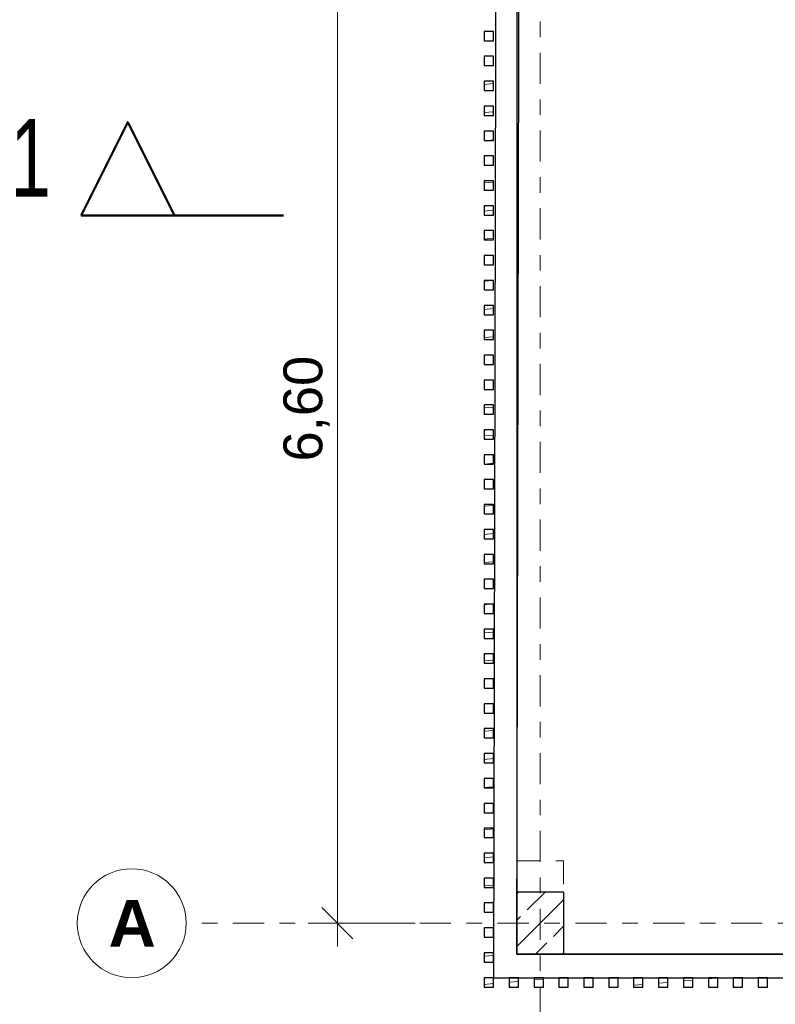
# Model space of a CAD drawing. Header units: metres. Extents: x -3.3 to 34.5, y -5.3 to 16.4.
# Tile 2 of 12: x -3.3 to 1.5, y -0.5 to 5.8. Entities that reach past the tile are written whole.
import ezdxf

# ---------------------------------------------------------------- set-up
doc = ezdxf.new("R2010")
doc.units = ezdxf.units.M
doc.header["$MEASUREMENT"] = 0
doc.set_wipeout_variables(frame=1)
for name, pattern in [('Raster', [0.4, 0.2, -0.1, 0, -0.1]), ('Untersicht', [0.2, 0.15, -0.05]), ('Wipeout_Contour', [1, 0, -1])]:
    doc.linetypes.add(name, pattern=pattern)
for name, color, linetype in [('85 Marker Schnitt.Marker', 7, 'Continuous'), ('Neubau_10 Fassade', 7, 'Continuous'), ('Neubau_10 Stütze', 7, 'Continuous'), ('Neubau_20 Decke Roh', 7, 'Continuous'), ('Neubau_86 Achsraster', 7, 'Continuous'), ('Neubau_93 1_100 Bemaßung', 7, 'Continuous')]:
    doc.layers.add(name, color=color, linetype=linetype)
doc.styles.add('ERSTELLTER_STIL_1', font='GOTHIC.TTF', dxfattribs={"width": 0.7})
doc.styles.add('ERSTELLTER_STIL_2', font='arial.ttf')
doc.styles.add('ERSTELLTER_STIL_3', font='arialbd.ttf')
doc.dimstyles.new('ERSTELLTER_STIL__1', dxfattribs={"dimtxt": 0.25, "dimasz": 0.190285, "dimexe": 0.18, "dimexo": 0.5, "dimgap": 0, "dimtad": 1, "dimzin": 0, "dimdsep": 46, "dimtxsty": 'ERSTELLTER_STIL_2', "dimblk": 'ARROWHEAD_6', "dimblk1": 'ARROWHEAD_6', "dimblk2": 'ARROWHEAD_6', "dimcen": 0.09, "dimclrd": 7, "dimclre": 7, "dimclrt": 7, "dimazin": 0, "dimtfac": 1, "dimtdec": 4, "dimtmove": 0, "dimatfit": 3, "dimfxl": 1, "dimtolj": 1, "dimtzin": 0, "dimarcsym": 0})
doc.dimstyles.new('ERSTELLTER_STIL__2', dxfattribs={"dimtxt": 0.25, "dimasz": 0.190285, "dimexe": 0.18, "dimexo": 0.5, "dimgap": 0, "dimtad": 1, "dimtih": 1, "dimtoh": 1, "dimzin": 0, "dimdsep": 46, "dimtxsty": 'ERSTELLTER_STIL_2', "dimblk": 'ARROWHEAD_6', "dimblk1": 'ARROWHEAD_6', "dimblk2": 'ARROWHEAD_6', "dimcen": 0.09, "dimclrd": 7, "dimclre": 7, "dimclrt": 7, "dimazin": 0, "dimtfac": 1, "dimtdec": 4, "dimtmove": 0, "dimatfit": 3, "dimfxl": 1, "dimtolj": 1, "dimtzin": 0, "dimarcsym": 0})
doc.dimstyles.new('ERSTELLTER_STIL__3', dxfattribs={"dimtxt": 0.25, "dimasz": 0.190285, "dimexe": 0.18, "dimexo": 0.5, "dimgap": 0, "dimtad": 1, "dimtih": 1, "dimtoh": 1, "dimzin": 0, "dimdsep": 46, "dimtxsty": 'ERSTELLTER_STIL_1', "dimblk": 'ARROWHEAD_6', "dimblk1": 'ARROWHEAD_6', "dimblk2": 'ARROWHEAD_6', "dimcen": 0.09, "dimclrd": 7, "dimclre": 7, "dimclrt": 7, "dimazin": 0, "dimtfac": 1, "dimtdec": 4, "dimtmove": 0, "dimatfit": 3, "dimfxl": 1, "dimtolj": 1, "dimtzin": 0, "dimarcsym": 0})
pattern_1 = [(5, (0, 0), (-0.007844, 0.0896575), [])]

# ---------------------------------------------------------------- blocks, each defined once
blk = doc.blocks.new('*D3')
at = {"layer": 'Neubau_93 1_100 Bemaßung', "color": 7, "linetype": 'Continuous', "lineweight": 13, "transparency": 16777216}
for p, q in [((-1.2034, 6.4998), (-1.4037, 6.7001)), ((-1.4913, 6.6), (-0.8036, 6.6)), ((-1.4037, 0.1001), (-1.2034, -0.1002)), ((-1.4913, 0), (-0.8036, 0)), ((-1.3036, 0), (-1.3036, -0.1502))]:
    blk.add_line(p, q, dxfattribs=at)
at = {"color": 254, "linetype": 'Wipeout_Contour', "lineweight": 0, "ltscale": 14.746265, "transparency": 16777216}
blk.add_wipeout([(-1.3036, 2.9164), (-1.3036, 3.6836), (-1.6536, 3.6836), (-1.6536, 2.9164)], dxfattribs=at).dxf.layer = 'Neubau_93 1_100 Bemaßung'
at = {"layer": 'Neubau_93 1_100 Bemaßung', "color": 7, "linetype": 'Continuous', "lineweight": 13, "transparency": 16777216}
blk.add_line((-1.3036, 6.6), (-1.3036, 0), dxfattribs=at)
at = {"layer": 'Neubau_93 1_100 Bemaßung', "color": 7, "lineweight": 13, "transparency": 16777216, "insert": (-1.3536, 2.9664), "char_height": 0.25, "attachment_point": 7, "rotation": 90, "style": 'ERSTELLTER_STIL_2'}
blk.add_mtext('\\A1;6,60', dxfattribs=at)
blk = doc.blocks.new('ARROWHEAD_6')
at = {"color": 0, "linetype": 'Continuous', "lineweight": 0}
for p, q in [((-0.5, -0.5), (0.5, 0.5)), ((0, 0), (-1, 0))]:
    blk.add_line(p, q, dxfattribs=at)
blk = doc.blocks.new('*D4')
at = {"layer": 'Neubau_93 1_100 Bemaßung', "color": 7, "linetype": 'Continuous', "lineweight": 13, "transparency": 16777216}
for p, q in [((0, 14.1237), (0, 14.8115)), ((5.6, 14.1237), (5.6, 14.8115)), ((0.1001, 14.7239), (-0.1002, 14.5236)), ((5.7001, 14.7239), (5.4998, 14.5236)), ((-0.1502, 14.6237), (0, 14.6237))]:
    blk.add_line(p, q, dxfattribs=at)
at = {"color": 254, "linetype": 'Wipeout_Contour', "lineweight": 0, "ltscale": 60.283854, "transparency": 16777216}
blk.add_wipeout([(2.4164, 14.6237), (3.1836, 14.6237), (3.1836, 14.9737), (2.4164, 14.9737)], dxfattribs=at).dxf.layer = 'Neubau_93 1_100 Bemaßung'
at = {"layer": 'Neubau_93 1_100 Bemaßung', "color": 7, "linetype": 'Continuous', "lineweight": 13, "transparency": 16777216}
blk.add_line((0, 14.6237), (5.6, 14.6237), dxfattribs=at)
at = {"layer": 'Neubau_93 1_100 Bemaßung', "color": 7, "lineweight": 13, "transparency": 16777216, "insert": (2.4664, 14.6737), "char_height": 0.25, "attachment_point": 7, "style": 'ERSTELLTER_STIL_2'}
blk.add_mtext('\\A1;5,60', dxfattribs=at)
blk = doc.blocks.new('*D16')
at = {"layer": 'Neubau_93 1_100 Bemaßung', "color": 7, "linetype": 'Continuous', "lineweight": 13, "transparency": 16777216}
for p, q in [((0.15, -1.6052), (0.15, -0.9174)), ((5.45, -1.6052), (5.45, -0.9174)), ((0.2502, -1.3173), (0.0499, -1.5176)), ((5.5502, -1.3173), (5.3499, -1.5176)), ((-0.0002, -1.4174), (0.15, -1.4174)), ((0.15, -1.4174), (5.45, -1.4174))]:
    blk.add_line(p, q, dxfattribs=at)
at = {"layer": 'Neubau_93 1_100 Bemaßung', "color": 7, "lineweight": 13, "transparency": 16777216, "char_height": 0.25, "attachment_point": 7, "style": 'ERSTELLTER_STIL_1'}
for s, insert in [('\\A1;30', (5.076, -1.3738)), ('\\A1;5,30', (2.4235, -1.3971))]:
    blk.add_mtext(s, dxfattribs=dict(at, insert=insert))
blk = doc.blocks.new('*D24')
at = {"layer": 'Neubau_93 1_100 Bemaßung', "color": 7, "linetype": 'Continuous', "lineweight": 13, "transparency": 16777216}
for p, q in [((-0.3003, -1.6052), (-0.3003, -0.9174)), ((-0.15, -1.6052), (-0.15, -0.9174)), ((-0.2002, -1.3173), (-0.4005, -1.5176)), ((-0.0498, -1.3173), (-0.2501, -1.5176)), ((-0.4506, -1.4174), (-0.3003, -1.4174)), ((-0.3003, -1.4174), (-0.15, -1.4174))]:
    blk.add_line(p, q, dxfattribs=at)
at = {"layer": 'Neubau_93 1_100 Bemaßung', "color": 7, "lineweight": 13, "transparency": 16777216, "insert": (-0.6743, -1.3738), "char_height": 0.25, "attachment_point": 7, "style": 'ERSTELLTER_STIL_1'}
blk.add_mtext('\\A1;15', dxfattribs=at)
blk = doc.blocks.new('*D25')
at = {"layer": 'Neubau_93 1_100 Bemaßung', "color": 7, "linetype": 'Continuous', "lineweight": 13, "transparency": 16777216}
for p, q in [((-0.15, -1.6052), (-0.15, -0.9174)), ((0.15, -1.6052), (0.15, -0.9174)), ((-0.0498, -1.3173), (-0.2501, -1.5176)), ((0.0499, -1.5176), (0.2502, -1.3173)), ((-0.15, -1.4174), (0.15, -1.4174)), ((0.15, -1.4174), (0.3002, -1.4174))]:
    blk.add_line(p, q, dxfattribs=at)
at = {"layer": 'Neubau_93 1_100 Bemaßung', "color": 7, "lineweight": 13, "transparency": 16777216, "insert": (0.2502, -1.3738), "char_height": 0.25, "attachment_point": 7, "style": 'ERSTELLTER_STIL_1'}
blk.add_mtext('\\A1;30', dxfattribs=at)

msp = doc.modelspace()

# ---------------------------------------------------------------- hatches: boundary and pattern name
at = {"layer": 'Neubau_10 Fassade', "linetype": 'Continuous', "lineweight": 0, "true_color": 0x000000}
h = msp.add_hatch(dxfattribs=at)
h.set_pattern_fill('HOLZ_VOLLHOLZ_LÄNGSHOLZ', color=18, style=0, pattern_type=2)
h.set_pattern_definition(pattern_1)
h.paths.add_polyline_path([(-0.3603, 5.67), (-0.3003, 5.67), (-0.3003, 5.73), (-0.3603, 5.73)])
h = msp.add_hatch(dxfattribs=at)
h.set_pattern_fill('HOLZ_VOLLHOLZ_LÄNGSHOLZ', color=18, style=0, pattern_type=2)
h.set_pattern_definition(pattern_1)
h.paths.add_polyline_path([(-0.3603, 5.51), (-0.3003, 5.51), (-0.3003, 5.57), (-0.3603, 5.57)])
h = msp.add_hatch(dxfattribs=at)
h.set_pattern_fill('HOLZ_VOLLHOLZ_LÄNGSHOLZ', color=18, style=0, pattern_type=2)
h.set_pattern_definition(pattern_1)
h.paths.add_polyline_path([(-0.3603, 5.35), (-0.3003, 5.35), (-0.3003, 5.41), (-0.3603, 5.41)])
h = msp.add_hatch(dxfattribs=at)
h.set_pattern_fill('HOLZ_VOLLHOLZ_LÄNGSHOLZ', color=18, style=0, pattern_type=2)
h.set_pattern_definition(pattern_1)
h.paths.add_polyline_path([(-0.3603, 5.19), (-0.3003, 5.19), (-0.3003, 5.25), (-0.3603, 5.25)])
h = msp.add_hatch(dxfattribs=at)
h.set_pattern_fill('HOLZ_VOLLHOLZ_LÄNGSHOLZ', color=18, style=0, pattern_type=2)
h.set_pattern_definition(pattern_1)
h.paths.add_polyline_path([(-0.3603, 5.03), (-0.3003, 5.03), (-0.3003, 5.09), (-0.3603, 5.09)])
h = msp.add_hatch(dxfattribs=at)
h.set_pattern_fill('HOLZ_VOLLHOLZ_LÄNGSHOLZ', color=18, style=0, pattern_type=2)
h.set_pattern_definition(pattern_1)
h.paths.add_polyline_path([(-0.3603, 4.87), (-0.3003, 4.87), (-0.3003, 4.93), (-0.3603, 4.93)])
h = msp.add_hatch(dxfattribs=at)
h.set_pattern_fill('HOLZ_VOLLHOLZ_LÄNGSHOLZ', color=18, style=0, pattern_type=2)
h.set_pattern_definition(pattern_1)
h.paths.add_polyline_path([(-0.3603, 4.71), (-0.3003, 4.71), (-0.3003, 4.77), (-0.3603, 4.77)])
h = msp.add_hatch(dxfattribs=at)
h.set_pattern_fill('HOLZ_VOLLHOLZ_LÄNGSHOLZ', color=18, style=0, pattern_type=2)
h.set_pattern_definition(pattern_1)
h.paths.add_polyline_path([(-0.3603, 4.55), (-0.3003, 4.55), (-0.3003, 4.61), (-0.3603, 4.61)])
h = msp.add_hatch(dxfattribs=at)
h.set_pattern_fill('HOLZ_VOLLHOLZ_LÄNGSHOLZ', color=18, style=0, pattern_type=2)
h.set_pattern_definition(pattern_1)
h.paths.add_polyline_path([(-0.3603, 4.39), (-0.3003, 4.39), (-0.3003, 4.45), (-0.3603, 4.45)])
h = msp.add_hatch(dxfattribs=at)
h.set_pattern_fill('HOLZ_VOLLHOLZ_LÄNGSHOLZ', color=18, style=0, pattern_type=2)
h.set_pattern_definition(pattern_1)
h.paths.add_polyline_path([(-0.3603, 4.23), (-0.3003, 4.23), (-0.3003, 4.29), (-0.3603, 4.29)])
h = msp.add_hatch(dxfattribs=at)
h.set_pattern_fill('HOLZ_VOLLHOLZ_LÄNGSHOLZ', color=18, style=0, pattern_type=2)
h.set_pattern_definition(pattern_1)
h.paths.add_polyline_path([(-0.3603, 4.07), (-0.3003, 4.07), (-0.3003, 4.13), (-0.3603, 4.13)])
h = msp.add_hatch(dxfattribs=at)
h.set_pattern_fill('HOLZ_VOLLHOLZ_LÄNGSHOLZ', color=18, style=0, pattern_type=2)
h.set_pattern_definition(pattern_1)
h.paths.add_polyline_path([(-0.3603, 3.91), (-0.3003, 3.91), (-0.3003, 3.97), (-0.3603, 3.97)])
h = msp.add_hatch(dxfattribs=at)
h.set_pattern_fill('HOLZ_VOLLHOLZ_LÄNGSHOLZ', color=18, style=0, pattern_type=2)
h.set_pattern_definition(pattern_1)
h.paths.add_polyline_path([(-0.3603, 3.75), (-0.3003, 3.75), (-0.3003, 3.81), (-0.3603, 3.81)])
h = msp.add_hatch(dxfattribs=at)
h.set_pattern_fill('HOLZ_VOLLHOLZ_LÄNGSHOLZ', color=18, style=0, pattern_type=2)
h.set_pattern_definition(pattern_1)
h.paths.add_polyline_path([(-0.3603, 3.59), (-0.3003, 3.59), (-0.3003, 3.65), (-0.3603, 3.65)])
h = msp.add_hatch(dxfattribs=at)
h.set_pattern_fill('HOLZ_VOLLHOLZ_LÄNGSHOLZ', color=18, style=0, pattern_type=2)
h.set_pattern_definition(pattern_1)
h.paths.add_polyline_path([(-0.3603, 3.43), (-0.3003, 3.43), (-0.3003, 3.49), (-0.3603, 3.49)])
h = msp.add_hatch(dxfattribs=at)
h.set_pattern_fill('HOLZ_VOLLHOLZ_LÄNGSHOLZ', color=18, style=0, pattern_type=2)
h.set_pattern_definition(pattern_1)
h.paths.add_polyline_path([(-0.3603, 3.27), (-0.3003, 3.27), (-0.3003, 3.33), (-0.3603, 3.33)])
h = msp.add_hatch(dxfattribs=at)
h.set_pattern_fill('HOLZ_VOLLHOLZ_LÄNGSHOLZ', color=18, style=0, pattern_type=2)
h.set_pattern_definition(pattern_1)
h.paths.add_polyline_path([(-0.3603, 3.11), (-0.3003, 3.11), (-0.3003, 3.17), (-0.3603, 3.17)])
h = msp.add_hatch(dxfattribs=at)
h.set_pattern_fill('HOLZ_VOLLHOLZ_LÄNGSHOLZ', color=18, style=0, pattern_type=2)
h.set_pattern_definition(pattern_1)
h.paths.add_polyline_path([(-0.3603, 2.95), (-0.3003, 2.95), (-0.3003, 3.01), (-0.3603, 3.01)])
h = msp.add_hatch(dxfattribs=at)
h.set_pattern_fill('HOLZ_VOLLHOLZ_LÄNGSHOLZ', color=18, style=0, pattern_type=2)
h.set_pattern_definition(pattern_1)
h.paths.add_polyline_path([(-0.3603, 2.79), (-0.3003, 2.79), (-0.3003, 2.85), (-0.3603, 2.85)])
h = msp.add_hatch(dxfattribs=at)
h.set_pattern_fill('HOLZ_VOLLHOLZ_LÄNGSHOLZ', color=18, style=0, pattern_type=2)
h.set_pattern_definition(pattern_1)
h.paths.add_polyline_path([(-0.3603, 2.63), (-0.3003, 2.63), (-0.3003, 2.69), (-0.3603, 2.69)])
h = msp.add_hatch(dxfattribs=at)
h.set_pattern_fill('HOLZ_VOLLHOLZ_LÄNGSHOLZ', color=18, style=0, pattern_type=2)
h.set_pattern_definition(pattern_1)
h.paths.add_polyline_path([(-0.3603, 2.47), (-0.3003, 2.47), (-0.3003, 2.53), (-0.3603, 2.53)])
h = msp.add_hatch(dxfattribs=at)
h.set_pattern_fill('HOLZ_VOLLHOLZ_LÄNGSHOLZ', color=18, style=0, pattern_type=2)
h.set_pattern_definition(pattern_1)
h.paths.add_polyline_path([(-0.3603, 2.31), (-0.3003, 2.31), (-0.3003, 2.37), (-0.3603, 2.37)])
h = msp.add_hatch(dxfattribs=at)
h.set_pattern_fill('HOLZ_VOLLHOLZ_LÄNGSHOLZ', color=18, style=0, pattern_type=2)
h.set_pattern_definition(pattern_1)
h.paths.add_polyline_path([(-0.3603, 2.15), (-0.3003, 2.15), (-0.3003, 2.21), (-0.3603, 2.21)])
h = msp.add_hatch(dxfattribs=at)
h.set_pattern_fill('HOLZ_VOLLHOLZ_LÄNGSHOLZ', color=18, style=0, pattern_type=2)
h.set_pattern_definition(pattern_1)
h.paths.add_polyline_path([(-0.3603, 1.99), (-0.3003, 1.99), (-0.3003, 2.05), (-0.3603, 2.05)])
h = msp.add_hatch(dxfattribs=at)
h.set_pattern_fill('HOLZ_VOLLHOLZ_LÄNGSHOLZ', color=18, style=0, pattern_type=2)
h.set_pattern_definition(pattern_1)
h.paths.add_polyline_path([(-0.3603, 1.83), (-0.3003, 1.83), (-0.3003, 1.89), (-0.3603, 1.89)])
h = msp.add_hatch(dxfattribs=at)
h.set_pattern_fill('HOLZ_VOLLHOLZ_LÄNGSHOLZ', color=18, style=0, pattern_type=2)
h.set_pattern_definition(pattern_1)
h.paths.add_polyline_path([(-0.3603, 1.67), (-0.3003, 1.67), (-0.3003, 1.73), (-0.3603, 1.73)])
h = msp.add_hatch(dxfattribs=at)
h.set_pattern_fill('HOLZ_VOLLHOLZ_LÄNGSHOLZ', color=18, style=0, pattern_type=2)
h.set_pattern_definition(pattern_1)
h.paths.add_polyline_path([(-0.3603, 1.51), (-0.3003, 1.51), (-0.3003, 1.57), (-0.3603, 1.57)])
h = msp.add_hatch(dxfattribs=at)
h.set_pattern_fill('HOLZ_VOLLHOLZ_LÄNGSHOLZ', color=18, style=0, pattern_type=2)
h.set_pattern_definition(pattern_1)
h.paths.add_polyline_path([(-0.3603, 1.35), (-0.3003, 1.35), (-0.3003, 1.41), (-0.3603, 1.41)])
h = msp.add_hatch(dxfattribs=at)
h.set_pattern_fill('HOLZ_VOLLHOLZ_LÄNGSHOLZ', color=18, style=0, pattern_type=2)
h.set_pattern_definition(pattern_1)
h.paths.add_polyline_path([(-0.3603, 1.19), (-0.3003, 1.19), (-0.3003, 1.25), (-0.3603, 1.25)])
h = msp.add_hatch(dxfattribs=at)
h.set_pattern_fill('HOLZ_VOLLHOLZ_LÄNGSHOLZ', color=18, style=0, pattern_type=2)
h.set_pattern_definition(pattern_1)
h.paths.add_polyline_path([(-0.3603, 1.03), (-0.3003, 1.03), (-0.3003, 1.09), (-0.3603, 1.09)])
h = msp.add_hatch(dxfattribs=at)
h.set_pattern_fill('HOLZ_VOLLHOLZ_LÄNGSHOLZ', color=18, style=0, pattern_type=2)
h.set_pattern_definition(pattern_1)
h.paths.add_polyline_path([(-0.3603, 0.87), (-0.3003, 0.87), (-0.3003, 0.93), (-0.3603, 0.93)])
h = msp.add_hatch(dxfattribs=at)
h.set_pattern_fill('HOLZ_VOLLHOLZ_LÄNGSHOLZ', color=18, style=0, pattern_type=2)
h.set_pattern_definition(pattern_1)
h.paths.add_polyline_path([(-0.3603, 0.71), (-0.3003, 0.71), (-0.3003, 0.77), (-0.3603, 0.77)])
h = msp.add_hatch(dxfattribs=at)
h.set_pattern_fill('HOLZ_VOLLHOLZ_LÄNGSHOLZ', color=18, style=0, pattern_type=2)
h.set_pattern_definition(pattern_1)
h.paths.add_polyline_path([(-0.3603, 0.55), (-0.3003, 0.55), (-0.3003, 0.61), (-0.3603, 0.61)])
h = msp.add_hatch(dxfattribs=at)
h.set_pattern_fill('HOLZ_VOLLHOLZ_LÄNGSHOLZ', color=18, style=0, pattern_type=2)
h.set_pattern_definition(pattern_1)
h.paths.add_polyline_path([(-0.3603, 0.39), (-0.3003, 0.39), (-0.3003, 0.45), (-0.3603, 0.45)])
h = msp.add_hatch(dxfattribs=at)
h.set_pattern_fill('HOLZ_VOLLHOLZ_LÄNGSHOLZ', color=18, style=0, pattern_type=2)
h.set_pattern_definition(pattern_1)
h.paths.add_polyline_path([(-0.3603, 0.23), (-0.3003, 0.23), (-0.3003, 0.29), (-0.3603, 0.29)])
h = msp.add_hatch(dxfattribs=at)
h.set_pattern_fill('HOLZ_VOLLHOLZ_LÄNGSHOLZ', color=18, style=0, pattern_type=2)
h.set_pattern_definition(pattern_1)
h.paths.add_polyline_path([(-0.3603, 0.07), (-0.3003, 0.07), (-0.3003, 0.13), (-0.3603, 0.13)])
h = msp.add_hatch(dxfattribs=at)
h.set_pattern_fill('HOLZ_VOLLHOLZ_LÄNGSHOLZ', color=18, style=0, pattern_type=2)
h.set_pattern_definition(pattern_1)
h.paths.add_polyline_path([(-0.3603, -0.09), (-0.3003, -0.09), (-0.3003, -0.03), (-0.3603, -0.03)])
h = msp.add_hatch(dxfattribs=at)
h.set_pattern_fill('HOLZ_VOLLHOLZ_LÄNGSHOLZ', color=18, style=0, pattern_type=2)
h.set_pattern_definition(pattern_1)
h.paths.add_polyline_path([(-0.3603, -0.25), (-0.3003, -0.25), (-0.3003, -0.19), (-0.3603, -0.19)])
h = msp.add_hatch(dxfattribs=at)
h.set_pattern_fill('HOLZ_VOLLHOLZ_LÄNGSHOLZ', color=18, style=0, pattern_type=2)
h.set_pattern_definition(pattern_1)
h.paths.add_polyline_path([(-0.3603, -0.41), (-0.3003, -0.41), (-0.3003, -0.35), (-0.3603, -0.35)])
h = msp.add_hatch(dxfattribs=at)
h.set_pattern_fill('HOLZ_VOLLHOLZ_LÄNGSHOLZ', color=18, style=0, pattern_type=2)
h.set_pattern_definition(pattern_1)
h.paths.add_polyline_path([(-0.2003, -0.41), (-0.1403, -0.41), (-0.1403, -0.35), (-0.2003, -0.35)])
h = msp.add_hatch(dxfattribs=at)
h.set_pattern_fill('HOLZ_VOLLHOLZ_LÄNGSHOLZ', color=18, style=0, pattern_type=2)
h.set_pattern_definition(pattern_1)
h.paths.add_polyline_path([(-0.0403, -0.41), (0.0197, -0.41), (0.0197, -0.35), (-0.0403, -0.35)])
h = msp.add_hatch(dxfattribs=at)
h.set_pattern_fill('HOLZ_VOLLHOLZ_LÄNGSHOLZ', color=18, style=0, pattern_type=2)
h.set_pattern_definition(pattern_1)
h.paths.add_polyline_path([(0.1197, -0.41), (0.1797, -0.41), (0.1797, -0.35), (0.1197, -0.35)])
h = msp.add_hatch(dxfattribs=at)
h.set_pattern_fill('HOLZ_VOLLHOLZ_LÄNGSHOLZ', color=18, style=0, pattern_type=2)
h.set_pattern_definition(pattern_1)
h.paths.add_polyline_path([(0.2797, -0.41), (0.3397, -0.41), (0.3397, -0.35), (0.2797, -0.35)])
h = msp.add_hatch(dxfattribs=at)
h.set_pattern_fill('HOLZ_VOLLHOLZ_LÄNGSHOLZ', color=18, style=0, pattern_type=2)
h.set_pattern_definition(pattern_1)
h.paths.add_polyline_path([(0.4397, -0.41), (0.4997, -0.41), (0.4997, -0.35), (0.4397, -0.35)])
h = msp.add_hatch(dxfattribs=at)
h.set_pattern_fill('HOLZ_VOLLHOLZ_LÄNGSHOLZ', color=18, style=0, pattern_type=2)
h.set_pattern_definition(pattern_1)
h.paths.add_polyline_path([(0.5997, -0.41), (0.6597, -0.41), (0.6597, -0.35), (0.5997, -0.35)])
h = msp.add_hatch(dxfattribs=at)
h.set_pattern_fill('HOLZ_VOLLHOLZ_LÄNGSHOLZ', color=18, style=0, pattern_type=2)
h.set_pattern_definition(pattern_1)
h.paths.add_polyline_path([(0.7597, -0.41), (0.8197, -0.41), (0.8197, -0.35), (0.7597, -0.35)])
h = msp.add_hatch(dxfattribs=at)
h.set_pattern_fill('HOLZ_VOLLHOLZ_LÄNGSHOLZ', color=18, style=0, pattern_type=2)
h.set_pattern_definition(pattern_1)
h.paths.add_polyline_path([(0.9197, -0.41), (0.9797, -0.41), (0.9797, -0.35), (0.9197, -0.35)])
h = msp.add_hatch(dxfattribs=at)
h.set_pattern_fill('HOLZ_VOLLHOLZ_LÄNGSHOLZ', color=18, style=0, pattern_type=2)
h.set_pattern_definition(pattern_1)
h.paths.add_polyline_path([(1.0797, -0.41), (1.1397, -0.41), (1.1397, -0.35), (1.0797, -0.35)])
h = msp.add_hatch(dxfattribs=at)
h.set_pattern_fill('HOLZ_VOLLHOLZ_LÄNGSHOLZ', color=18, style=0, pattern_type=2)
h.set_pattern_definition(pattern_1)
h.paths.add_polyline_path([(1.2397, -0.41), (1.2997, -0.41), (1.2997, -0.35), (1.2397, -0.35)])
h = msp.add_hatch(dxfattribs=at)
h.set_pattern_fill('HOLZ_VOLLHOLZ_LÄNGSHOLZ', color=18, style=0, pattern_type=2)
h.set_pattern_definition(pattern_1)
h.paths.add_polyline_path([(1.3997, -0.41), (1.4597, -0.41), (1.4597, -0.35), (1.3997, -0.35)])
at = {"layer": 'Neubau_10 Stütze', "linetype": 'Continuous', "lineweight": 0, "true_color": 0x000000}
h = msp.add_hatch(dxfattribs=at)
h.set_pattern_fill('BETON_STAHLBETON', color=18, style=0, pattern_type=2)
h.set_pattern_definition([(45, (0, 0), (-0.1697, 0.1697), []), (45, (-0.08485, 0.08485), (-0.1697, 0.1697), [0.18, -0.06])])
h.paths.add_polyline_path([(0.15, -0.2), (0.15, 0.2), (-0.15, 0.2), (-0.15, -0.2)])

# ---------------------------------------------------------------- linework, layer by layer
at = {"layer": 'Neubau_10 Fassade', "color": 7, "linetype": 'Continuous', "lineweight": 25, "flags": 128}
for points in [[(-0.2702, 13.55), (-0.3003, -0.35)], [(-0.15, -0.2), (-0.1205, 13.4)], [(11.995, -0.2), (-0.15, -0.2)], [(-0.3003, -0.35), (-0.1503, -0.35)], [(-0.1503, -0.35), (11.995, -0.35)]]:
    msp.add_lwpolyline(points, dxfattribs=at)
for points in [[(-0.3603, 5.67), (-0.3003, 5.67), (-0.3003, 5.73), (-0.3603, 5.73)], [(-0.3603, 5.51), (-0.3003, 5.51), (-0.3003, 5.57), (-0.3603, 5.57)], [(-0.3603, 5.35), (-0.3003, 5.35), (-0.3003, 5.41), (-0.3603, 5.41)], [(-0.3603, 5.19), (-0.3003, 5.19), (-0.3003, 5.25), (-0.3603, 5.25)], [(-0.3603, 5.03), (-0.3003, 5.03), (-0.3003, 5.09), (-0.3603, 5.09)], [(-0.3603, 4.87), (-0.3003, 4.87), (-0.3003, 4.93), (-0.3603, 4.93)], [(-0.3603, 4.71), (-0.3003, 4.71), (-0.3003, 4.77), (-0.3603, 4.77)], [(-0.3603, 4.55), (-0.3003, 4.55), (-0.3003, 4.61), (-0.3603, 4.61)], [(-0.3603, 4.39), (-0.3003, 4.39), (-0.3003, 4.45), (-0.3603, 4.45)], [(-0.3603, 4.23), (-0.3003, 4.23), (-0.3003, 4.29), (-0.3603, 4.29)], [(-0.3603, 4.07), (-0.3003, 4.07), (-0.3003, 4.13), (-0.3603, 4.13)], [(-0.3603, 3.91), (-0.3003, 3.91), (-0.3003, 3.97), (-0.3603, 3.97)], [(-0.3603, 3.75), (-0.3003, 3.75), (-0.3003, 3.81), (-0.3603, 3.81)], [(-0.3603, 3.59), (-0.3003, 3.59), (-0.3003, 3.65), (-0.3603, 3.65)], [(-0.3603, 3.43), (-0.3003, 3.43), (-0.3003, 3.49), (-0.3603, 3.49)], [(-0.3603, 3.27), (-0.3003, 3.27), (-0.3003, 3.33), (-0.3603, 3.33)], [(-0.3603, 3.11), (-0.3003, 3.11), (-0.3003, 3.17), (-0.3603, 3.17)], [(-0.3603, 2.95), (-0.3003, 2.95), (-0.3003, 3.01), (-0.3603, 3.01)], [(-0.3603, 2.79), (-0.3003, 2.79), (-0.3003, 2.85), (-0.3603, 2.85)], [(-0.3603, 2.63), (-0.3003, 2.63), (-0.3003, 2.69), (-0.3603, 2.69)], [(-0.3603, 2.47), (-0.3003, 2.47), (-0.3003, 2.53), (-0.3603, 2.53)], [(-0.3603, 2.31), (-0.3003, 2.31), (-0.3003, 2.37), (-0.3603, 2.37)], [(-0.3603, 2.15), (-0.3003, 2.15), (-0.3003, 2.21), (-0.3603, 2.21)], [(-0.3603, 1.99), (-0.3003, 1.99), (-0.3003, 2.05), (-0.3603, 2.05)], [(-0.3603, 1.83), (-0.3003, 1.83), (-0.3003, 1.89), (-0.3603, 1.89)], [(-0.3603, 1.67), (-0.3003, 1.67), (-0.3003, 1.73), (-0.3603, 1.73)], [(-0.3603, 1.51), (-0.3003, 1.51), (-0.3003, 1.57), (-0.3603, 1.57)], [(-0.3603, 1.35), (-0.3003, 1.35), (-0.3003, 1.41), (-0.3603, 1.41)], [(-0.3603, 1.19), (-0.3003, 1.19), (-0.3003, 1.25), (-0.3603, 1.25)], [(-0.3603, 1.03), (-0.3003, 1.03), (-0.3003, 1.09), (-0.3603, 1.09)], [(-0.3603, 0.87), (-0.3003, 0.87), (-0.3003, 0.93), (-0.3603, 0.93)], [(-0.3603, 0.71), (-0.3003, 0.71), (-0.3003, 0.77), (-0.3603, 0.77)], [(-0.3603, 0.55), (-0.3003, 0.55), (-0.3003, 0.61), (-0.3603, 0.61)], [(-0.3603, 0.39), (-0.3003, 0.39), (-0.3003, 0.45), (-0.3603, 0.45)], [(-0.3603, 0.23), (-0.3003, 0.23), (-0.3003, 0.29), (-0.3603, 0.29)], [(-0.3603, 0.07), (-0.3003, 0.07), (-0.3003, 0.13), (-0.3603, 0.13)], [(-0.3603, -0.09), (-0.3003, -0.09), (-0.3003, -0.03), (-0.3603, -0.03)], [(-0.3603, -0.25), (-0.3003, -0.25), (-0.3003, -0.19), (-0.3603, -0.19)], [(-0.3603, -0.41), (-0.3003, -0.41), (-0.3003, -0.35), (-0.3603, -0.35)], [(-0.2003, -0.41), (-0.1403, -0.41), (-0.1403, -0.35), (-0.2003, -0.35)], [(-0.0403, -0.41), (0.0197, -0.41), (0.0197, -0.35), (-0.0403, -0.35)], [(0.1197, -0.41), (0.1797, -0.41), (0.1797, -0.35), (0.1197, -0.35)], [(0.2797, -0.41), (0.3397, -0.41), (0.3397, -0.35), (0.2797, -0.35)], [(0.4397, -0.41), (0.4997, -0.41), (0.4997, -0.35), (0.4397, -0.35)], [(0.5997, -0.41), (0.6597, -0.41), (0.6597, -0.35), (0.5997, -0.35)], [(0.7597, -0.41), (0.8197, -0.41), (0.8197, -0.35), (0.7597, -0.35)], [(0.9197, -0.41), (0.9797, -0.41), (0.9797, -0.35), (0.9197, -0.35)], [(1.0797, -0.41), (1.1397, -0.41), (1.1397, -0.35), (1.0797, -0.35)], [(1.2397, -0.41), (1.2997, -0.41), (1.2997, -0.35), (1.2397, -0.35)], [(1.3997, -0.41), (1.4597, -0.41), (1.4597, -0.35), (1.3997, -0.35)]]:
    msp.add_lwpolyline(points, close=True, dxfattribs=at)
at = {"layer": 'Neubau_10 Stütze', "color": 7, "linetype": 'Continuous', "lineweight": 25}
for p, q in [((-0.15, 0.2), (-0.15, -0.2)), ((0.15, 0.2), (-0.15, 0.2)), ((0.15, 0.2), (0.15, -0.2)), ((0.15, -0.2), (-0.15, -0.2))]:
    msp.add_line(p, q, dxfattribs=at)
at = {"layer": 'Neubau_10 Stütze', "color": 7, "linetype": 'Untersicht', "lineweight": 18, "flags": 128}
for points in [[(-0.15, 0.2), (-0.15, 0.4)], [(-0.15, 0.4), (0.15, 0.4)], [(0.15, 0.4), (0.15, 0.2)], [(-0.15, -0.2), (-0.15, 0.2)], [(-0.15, 0.2), (0.15, 0.2)], [(0.15, 0.2), (0.15, -0.2)], [(0.15, -0.2), (-0.15, -0.2)]]:
    msp.add_lwpolyline(points, dxfattribs=at)
at = {"layer": 'Neubau_20 Decke Roh', "color": 7, "linetype": 'Continuous', "lineweight": 25, "flags": 128}
msp.add_lwpolyline([(29.95, 13.4), (-0.15, 13.4), (-0.15, -0.2), (29.95, -0.2), (29.95, 1.79)], dxfattribs=at)
at = {"layer": 'Neubau_86 Achsraster', "color": 7, "linetype": 'Raster', "lineweight": 13}
for p, q in [((0, 14.5933), (0, -3.6067)), ((-1.2743, 0), (-2.2743, 0)), ((-1.2743, 0), (33.5257, 0))]:
    msp.add_line(p, q, dxfattribs=at)
at = {"layer": 'Neubau_86 Achsraster', "color": 7, "linetype": 'Continuous', "lineweight": 13, "flags": 128}
msp.add_lwpolyline([(-2.2743, 0, 1), (-2.9743, 0, 1)], format="xyb", close=True, dxfattribs=at)
at = {"layer": 'Neubau_86 Achsraster', "color": 7, "linetype": 'Raster', "lineweight": 13}
msp.add_point((-1.2743, 0), dxfattribs=at)
msp.add_point((-1.2743, 0), dxfattribs=at)

# ---------------------------------------------------------------- texts
at = {"layer": '85 Marker Schnitt.Marker', "color": 7, "lineweight": 50, "insert": (-3.4041, 4.6676), "char_height": 0.5, "attachment_point": 7, "style": 'ERSTELLTER_STIL_1'}
msp.add_mtext('\\A1;\\pt0;1', dxfattribs=at)
at = {"layer": 'Neubau_86 Achsraster', "color": 7, "lineweight": 13, "insert": (-2.7728, 0.15), "char_height": 0.3, "attachment_point": 1, "style": 'ERSTELLTER_STIL_3'}
msp.add_mtext('\\A1;\\pt0;A', dxfattribs=at)

# ---------------------------------------------------------------- next in the draw order: dimensions: what is measured, and where the dimension line sits
at = {"layer": 'Neubau_93 1_100 Bemaßung', "color": 7, "linetype": 'Continuous', "lineweight": 13}
dim = msp.add_linear_dim(base=(5.6, 14.6237), p1=(0, -3.6067), p2=(5.6, -3.6067), dimstyle='ERSTELLTER_STIL__2', dxfattribs=at)
dim.commit()
dim.dimension.update_dxf_attribs({"geometry": '*D4', "text_midpoint": (2.79, 14.7987), "dimtype": 160})
dim = msp.add_linear_dim(base=(-1.3036, 0), p1=(-1.2743, 6.6), p2=(-1.2743, 0), angle=270, dimstyle='ERSTELLTER_STIL__1', dxfattribs=at)
dim.commit()
dim.dimension.update_dxf_attribs({"geometry": '*D3', "text_midpoint": (-1.4786, 3.29), "dimtype": 160, "text_rotation": 90})

# ---------------------------------------------------------------- next in the draw order: linework, layer by layer
at = {"layer": '85 Marker Schnitt.Marker', "color": 7, "linetype": 'Continuous', "lineweight": 50}
msp.add_line((-2.3503, 4.5476), (-1.6503, 4.5476), dxfattribs=at)

# ---------------------------------------------------------------- next in the draw order: dimensions: what is measured, and where the dimension line sits
at = {"layer": 'Neubau_93 1_100 Bemaßung', "color": 7, "linetype": 'Continuous', "lineweight": 13}
for base, p1, p2, picture, middle in [((-0.15, -1.4174), (-0.3003, -0.35), (-0.15, -0.2), '*D24', (-0.4841, -1.2424)), ((0.15, -1.4174), (-0.15, -0.2), (0.15, -0.2), '*D25', (0.4404, -1.2424)), ((5.45, -1.4174), (0.15, -0.2), (5.45, -0.2), '*D16', (2.7471, -1.2424))]:
    dim = msp.add_linear_dim(base=base, p1=p1, p2=p2, dimstyle='ERSTELLTER_STIL__3', dxfattribs=at)
    dim.commit()
    dim.dimension.update_dxf_attribs({"geometry": picture, "text_midpoint": middle, "dimtype": 160})

# ---------------------------------------------------------------- next in the draw order: wipeouts: each hides what was drawn before it
at = {"color": 254, "linetype": 'Wipeout_Contour', "lineweight": 0, "ltscale": 16.007498}
msp.add_wipeout([(-2.9503, 4.5476), (-2.3503, 4.5476), (-2.6503, 5.1476)], dxfattribs=at).dxf.layer = '85 Marker Schnitt.Marker'

# ---------------------------------------------------------------- next in the draw order: linework, layer by layer
at = {"layer": '85 Marker Schnitt.Marker', "color": 7, "linetype": 'Continuous', "lineweight": 50, "flags": 128}
msp.add_lwpolyline([(-2.9503, 4.5476), (-2.3503, 4.5476), (-2.6503, 5.1476)], close=True, dxfattribs=at)

doc.saveas('drawing.dxf')
